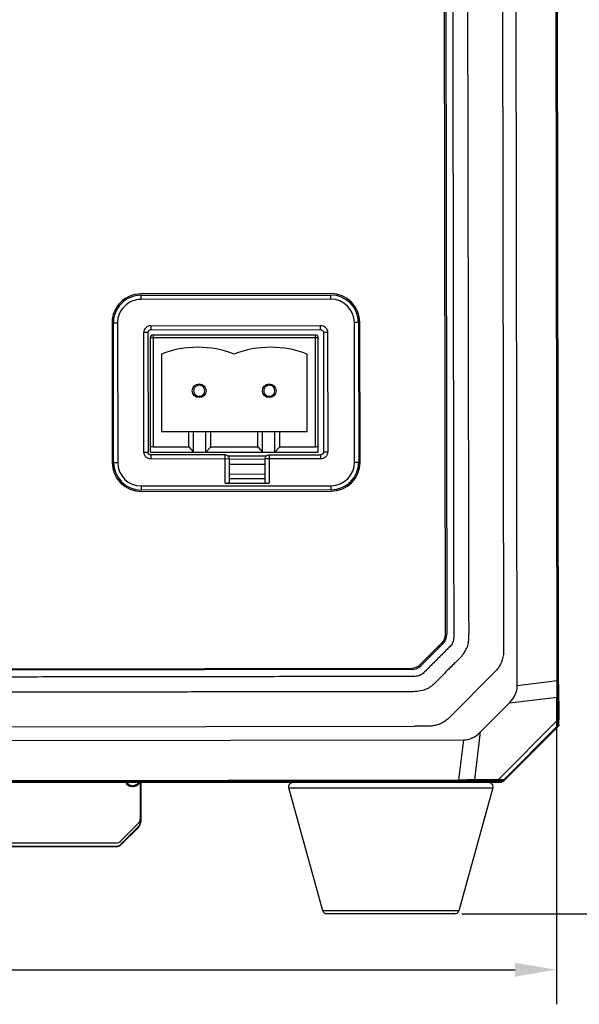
# Model space of a CAD drawing. Header units: millimetres. Extents: x -8 to 1187, y 463 to 992.
# Tile 4 of 13: x 169 to 209, y 511 to 582. Entities that reach past the tile are written whole.
import ezdxf

# ---------------------------------------------------------------- set-up
doc = ezdxf.new("R2010")
doc.units = ezdxf.units.MM
doc.header["$LTSCALE"] = 32.67
doc.header["$PDMODE"] = 3
doc.header["$PDSIZE"] = 8
doc.layers.get('0').update_dxf_attribs({"linetype": 'CONTINUOUS'})
doc.layers.get('Defpoints').update_dxf_attribs({"linetype": 'CONTINUOUS'})
doc.layers.add('00_COMPONENTS', color=7, linetype='CONTINUOUS')
doc.layers.add('51__DRAFT_DIMS', color=7, linetype='CONTINUOUS')
doc.layers.add('6文字层', color=7, linetype='CONTINUOUS', lineweight=35)
doc.styles.get("Standard").update_dxf_attribs({"font": 'simfang.ttf'})
doc.dimstyles.new('DIMSTYLE_1', dxfattribs={"dimtxt": 3, "dimasz": 3, "dimexe": 2.5, "dimexo": 0.5, "dimgap": 0.75, "dimtad": 1, "dimdsep": 46, "dimtxsty": 'STANDARD', "dimblk": '_FILLED', "dimblk1": '_FILLED', "dimblk2": '_FILLED', "dimcen": 0.09, "dimclrt": 256, "dimazin": 2, "dimtp": 0.3, "dimtm": 0.3, "dimtfac": 1, "dimtofl": 0, "dimtmove": 0, "dimatfit": 3, "dimldrblk": '_FILLED', "dimfxl": 1, "dimtolj": 1, "dimarcsym": 0})
doc.dimstyles.new('DIMSTYLE_2', dxfattribs={"dimtxt": 3, "dimasz": 3, "dimexe": 2.5, "dimexo": 0.5, "dimgap": 0.75, "dimtad": 1, "dimdec": 1, "dimdsep": 46, "dimtxsty": 'STANDARD', "dimblk": '_FILLED', "dimblk1": '_FILLED', "dimblk2": '_FILLED', "dimcen": 0.09, "dimclrt": 256, "dimazin": 2, "dimtp": 0.5, "dimtm": 0.5, "dimtfac": 1, "dimtdec": 1, "dimtofl": 0, "dimtmove": 0, "dimatfit": 3, "dimldrblk": '_FILLED', "dimfxl": 1, "dimtolj": 1, "dimarcsym": 0})

# ---------------------------------------------------------------- blocks, each defined once
blk = doc.blocks.new('_FILLED')
at = {"color": 0, "linetype": 'ByBlock'}
blk.add_solid([(0, 0), (-1, 0.167), (-1, -0.167)], dxfattribs=at)
blk = doc.blocks.new('*D7')
at = {"layer": '51__DRAFT_DIMS', "color": 0, "lineweight": -2}
for p, q in [((117.59, 532.8), (117.59, 510.649)), ((207.59, 532.8), (207.59, 510.649)), ((120.59, 513.149), (204.59, 513.149))]:
    blk.add_line(p, q, dxfattribs=at)
at = {"layer": 'Defpoints', "color": 0}
for p in [(117.59, 533.3), (207.59, 533.3), (207.59, 513.149)]:
    blk.add_point(p, dxfattribs=at)
at = {"layer": '51__DRAFT_DIMS', "color": 0, "linetype": 'ByBlock', "lineweight": -2, "xscale": 3, "yscale": 3, "zscale": 3}
for p, rotation in [((117.59, 513.149), 180.0000020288), ((207.59, 513.149), 2.0287999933e-06)]:
    blk.add_blockref('_FILLED', p, dxfattribs=dict(at, rotation=rotation))
at = {"layer": '51__DRAFT_DIMS', "insert": (155.008, 517.899), "char_height": 3, "attachment_point": 2, "rotation": 0, "line_spacing_factor": 0.9}
blk.add_mtext('\\A1;90{}{{\\H0.7x;}{}}', dxfattribs=at)
blk = doc.blocks.new('*D8')
at = {"layer": '6文字层', "color": 0, "lineweight": -2}
for p, q in [((201.073, 656.688), (221.087, 656.688)), ((218.587, 520.194), (218.587, 653.688)), ((200.722, 517.194), (221.087, 517.194))]:
    blk.add_line(p, q, dxfattribs=at)
at = {"layer": 'Defpoints', "color": 0}
for p in [(200.573, 656.688), (218.587, 656.688), (200.222, 517.194)]:
    blk.add_point(p, dxfattribs=at)
at = {"layer": '6文字层', "color": 0, "linetype": 'ByBlock', "lineweight": -2, "xscale": 3, "yscale": 3, "zscale": 3}
for p, rotation in [((218.587, 656.688), 90), ((218.587, 517.194), 270)]:
    blk.add_blockref('_FILLED', p, dxfattribs=dict(at, rotation=rotation))
at = {"layer": '6文字层', "insert": (213.837, 586.941), "char_height": 3, "attachment_point": 2, "rotation": 90, "line_spacing_factor": 0.9}
blk.add_mtext('\\A1;139.5{}{{\\H0.7x;}{}}', dxfattribs=at)

msp = doc.modelspace()

# ---------------------------------------------------------------- linework, layer by layer
at = {"layer": '00_COMPONENTS'}
for p, q in [((204.752, 533.709), (204.568, 649.878)), ((207.645, 534.065), (207.462, 649.531)), ((207.527, 649.532), (207.71, 534.065)), ((207.747, 533.815), (207.563, 649.782)), ((199.546, 537.435), (199.374, 646.125)), ((199.474, 646.125), (199.646, 537.442)), ((203.658, 591.79), (203.751, 536.171)), ((191.245, 562.086), (177.49, 562.064)), ((177.49, 561.964), (191.245, 561.986)), ((177.49, 561.964), (177.491, 561.664)), ((191.245, 561.686), (177.491, 561.664)), ((191.245, 561.686), (191.245, 561.986)), ((175.393, 559.961), (175.409, 549.861)), ((175.509, 549.861), (175.493, 559.961)), ((175.793, 559.961), (175.493, 559.961)), ((175.793, 559.961), (175.809, 549.861)), ((178.194, 559.765), (190.503, 559.784)), ((178.194, 559.765), (178.194, 559.465)), ((178.194, 559.465), (190.503, 559.484)), ((190.503, 559.484), (190.503, 559.784)), ((193.248, 559.989), (192.948, 559.988)), ((192.964, 549.888), (192.948, 559.988)), ((193.248, 559.989), (193.264, 549.889)), ((193.364, 549.889), (193.348, 559.989)), ((177.994, 559.265), (177.694, 559.264)), ((177.708, 550.61), (177.694, 559.264)), ((177.994, 559.265), (178.008, 550.61)), ((178.167, 558.907), (178.167, 550.607)), ((178.167, 558.907), (190.327, 558.907)), ((178.367, 559.107), (178.367, 551.007)), ((178.367, 559.107), (190.127, 559.107)), ((190.127, 551.007), (190.127, 559.107)), ((190.327, 550.607), (190.327, 558.907)), ((190.704, 559.285), (190.717, 550.63)), ((191.004, 559.285), (190.704, 559.285)), ((191.004, 559.285), (191.017, 550.631)), ((178.967, 557.707), (178.967, 552.107)), ((189.527, 552.107), (189.527, 557.707)), ((178.967, 552.107), (189.527, 552.107)), ((180.947, 551.007), (180.947, 552.107)), ((181.3, 550.607), (181.3, 552.107)), ((182.194, 550.607), (182.194, 552.107)), ((182.547, 551.007), (182.547, 552.107)), ((185.947, 551.007), (185.947, 552.107)), ((186.3, 550.607), (186.3, 552.107)), ((187.194, 550.607), (187.194, 552.107)), ((187.547, 551.007), (187.547, 552.107)), ((178.367, 551.007), (180.947, 551.007)), ((180.947, 551.007), (181.3, 550.607)), ((182.547, 551.007), (182.194, 550.607)), ((182.547, 551.007), (185.947, 551.007)), ((185.947, 551.007), (186.3, 550.607)), ((187.547, 551.007), (187.194, 550.607)), ((187.547, 551.007), (190.127, 551.007)), ((177.708, 550.61), (178.008, 550.61)), ((178.167, 550.607), (190.327, 550.607)), ((183.579, 550.419), (178.209, 550.41)), ((178.209, 550.41), (178.209, 550.11)), ((183.582, 548.368), (183.579, 550.419)), ((183.774, 550.346), (186.583, 550.35)), ((186.779, 550.424), (190.518, 550.43)), ((186.779, 550.424), (186.782, 548.373)), ((190.518, 550.13), (190.518, 550.43)), ((190.717, 550.63), (191.017, 550.631)), ((175.509, 549.861), (175.809, 549.861)), ((183.879, 550.119), (178.209, 550.11)), ((186.482, 550.094), (183.877, 550.09)), ((183.879, 550.119), (183.882, 548.425)), ((186.48, 549.721), (183.88, 549.716)), ((190.518, 550.13), (186.479, 550.123)), ((186.482, 548.429), (186.479, 550.123)), ((192.964, 549.888), (193.264, 549.889)), ((183.881, 549.031), (186.481, 549.036)), ((177.512, 548.164), (191.267, 548.186)), ((177.512, 548.164), (177.513, 547.864)), ((183.582, 548.368), (186.782, 548.373)), ((183.881, 548.695), (186.481, 548.7)), ((191.267, 547.886), (191.267, 548.186)), ((191.267, 547.886), (177.513, 547.864)), ((177.513, 547.764), (191.267, 547.786)), ((197.907, 535.429), (197.727, 535.247)), ((197.798, 535.177), (197.974, 535.354)), ((128.4, 534.873), (197.09, 534.982)), ((197.09, 534.882), (128.406, 534.773)), ((199.791, 531.369), (203.167, 534.755)), ((207.645, 534.065), (204.752, 533.709)), ((207.71, 534.065), (207.645, 534.065)), ((207.748, 533.696), (207.717, 533.474)), ((207.747, 533.578), (207.75, 531.661)), ((202.087, 530.361), (204.183, 532.464)), ((204.183, 532.464), (207.637, 532.888)), ((207.64, 531.199), (207.637, 532.888)), ((207.715, 531.305), (207.712, 532.995)), ((207.75, 531.661), (207.75, 531.666)), ((207.64, 531.199), (203.362, 526.908)), ((207.771, 530.909), (207.731, 530.949)), ((207.795, 531.583), (207.754, 531.583)), ((207.771, 530.909), (207.795, 531.583)), ((162.757, 530.727), (197.341, 530.78)), ((201.673, 526.905), (202.087, 530.361)), ((207.667, 530.802), (203.759, 526.882)), ((207.709, 530.757), (203.802, 526.839)), ((207.707, 530.761), (207.667, 530.802)), ((124.674, 529.667), (200.843, 529.788)), ((200.843, 529.788), (200.496, 526.893)), ((124.78, 526.672), (200.747, 526.792)), ((125.03, 526.774), (200.496, 526.893)), ((200.496, 526.829), (125.03, 526.709)), ((203.59, 526.694), (138.43, 526.694)), ((177.44, 526.694), (177.44, 523.846)), ((177.471, 526.694), (177.471, 523.833)), ((200.44, 526.694), (200.44, 526.792)), ((200.496, 526.829), (200.496, 526.893)), ((201.088, 526.823), (200.866, 526.792)), ((202.901, 526.796), (200.984, 526.793)), ((201.567, 526.83), (203.256, 526.833)), ((203.362, 526.908), (201.673, 526.905)), ((202.39, 526.694), (202.39, 526.796)), ((202.896, 526.796), (202.901, 526.796)), ((202.978, 526.793), (202.979, 526.751)), ((202.979, 526.751), (203.653, 526.777)), ((203.59, 526.694), (203.663, 526.767)), ((203.613, 526.818), (203.653, 526.777)), ((203.799, 526.84), (203.759, 526.882)), ((176.843, 526.409), (176.897, 526.463)), ((176.94, 526.409), (176.843, 526.409)), ((176.94, 526.409), (176.897, 526.463)), ((188.194, 526.313), (202.983, 526.313)), ((190.666, 517.413), (188.194, 526.313)), ((202.983, 526.313), (200.511, 517.413)), ((177.44, 524.079), (177.471, 524.066)), ((177.471, 523.833), (177.44, 523.846)), ((177.293, 523.725), (176.037, 522.469)), ((176.037, 522.236), (177.293, 523.492)), ((177.325, 523.479), (176.059, 522.214)), ((177.325, 523.479), (177.293, 523.492)), ((175.683, 522.322), (149.497, 522.322)), ((149.497, 522.089), (175.683, 522.089)), ((175.683, 522.058), (149.497, 522.058)), ((175.683, 522.058), (175.683, 522.089)), ((176.059, 522.214), (176.037, 522.236)), ((200.511, 517.413), (190.666, 517.413)), ((200.222, 517.194), (190.956, 517.194))]:
    msp.add_line(p, q, dxfattribs=at)
for points in [[(207.75, 531.644), (207.75, 531.664), (207.75, 531.665)], [(207.751, 531.607), (207.751, 531.607), (207.751, 531.609), (207.751, 531.612), (207.751, 531.616), (207.751, 531.621), (207.75, 531.628), (207.75, 531.635), (207.75, 531.644)], [(202.896, 526.796), (202.914, 526.796), (202.922, 526.796), (202.929, 526.796), (202.935, 526.796), (202.941, 526.796), (202.946, 526.796), (202.95, 526.795), (202.953, 526.795), (202.953, 526.795)]]:
    msp.add_lwpolyline(points, dxfattribs=at)
for centre in [(181.707, 555.057), (186.787, 555.057)]:
    msp.add_circle(centre, 0.5, dxfattribs=at)
for centre, radius, start, end in [((177.493, 559.964), 2.1, 90.09088, 180.09088), ((177.493, 559.964), 2, 90.09088, 180.09088), ((177.493, 559.964), 1.7, 90.09088, 180.09088), ((191.248, 559.986), 2.1, 0.09088, 90.09088), ((191.248, 559.986), 2, 0.09088, 90.09088), ((191.248, 559.986), 1.7, 0.09088, 90.09088), ((178.194, 559.265), 0.5, 90.09088, 180.09088), ((178.194, 559.265), 0.2, 90.09088, 180.09088), ((178.367, 558.907), 0.2, 90, 180), ((190.127, 558.907), 0.2, 0, 90), ((181.607, 550.987), 7.22, 68.5511, 111.4489), ((186.887, 550.987), 7.22, 68.5511, 111.4489), ((177.509, 549.864), 2.1, 180.09088, 270.09088), ((177.509, 549.864), 2, 180.09088, 270.09088), ((177.509, 549.864), 1.7, 180.09088, 270.09088), ((191.264, 549.886), 2.1, 270.09088, 0.09088), ((191.264, 549.886), 2, 270.09088, 0.09088), ((191.264, 549.886), 1.7, 270.09088, 0.09088), ((198.646, 537.434), 0.9, 312.745, 0.09088), ((198.646, 537.44), 1, 315.07152, 0.09088), ((173.15, 562.948), 37.066, 314.61991, 314.9247), ((184.692, 551.366), 20.715, 314.9452, 315.0603), ((197.089, 535.882), 0.9, 270.09088, 315.12719), ((197.089, 535.882), 1, 270.09088, 315.17769), ((215.46, 533.832), 7.713, 180.12462, 180.73137), ((214.402, 533.547), 6.655, 178.71428, 179.07957), ((212.582, 533.575), 4.835, 179.06586, 179.96507), ((213.678, 533.81), 5.931, 180.74268, 181.1032), ((188.483, 526.394), 0.3, 90, 195.52411), ((200.76, 520.128), 6.665, 89.08759, 90.11061), ((201.036, 520.153), 6.641, 91.09949, 91.46456), ((201.003, 521.887), 4.906, 90.22438, 91.11173), ((202.694, 526.394), 0.3, 344.47589, 90), ((203.655, 526.996), 0.218, 298.23911, 303.76202), ((203.643, 526.988), 0.218, 307.50115, 316.87413), ((175.683, 522.823), 0.501, 270, 315), ((175.683, 522.59), 0.501, 270, 315), ((175.683, 522.59), 0.532, 270, 315), ((190.956, 517.494), 0.3, 195.52411, 270), ((200.222, 517.494), 0.3, 270, 344.47589)]:
    msp.add_arc(centre, radius, start, end, dxfattribs=at)
for centre, major_axis, ratio, start_param, end_param in [((178.367, 550.967), (0.2, 0), 0.2, 1.570796, 3.141593), ((190.127, 550.967), (0.2, 0), 0.2, 0, 1.570796), ((183.582, 548.425), (0.3, 0), 0.189448, -1.570796, 0), ((186.782, 548.43), (0.3, 0), 0.189448, -3.141593, -1.570796), ((201.924, 533.533), (2.818, 0.346), 0.704519, -0.732299, -0.085265), ((201.01, 532.616), (0.337, 2.819), 0.704519, -3.056327, -2.409293), ((176.843, 526.909), (0.354, 0.354), 0.999695, 2.801814, 3.926839), ((176.94, 526.909), (0.354, -0.354), 0.999695, -0.785246, 0.339778), ((176.94, 524.079), (0.462, -0.191), 0.999822, -0.392636, 0.392636), ((176.94, 523.846), (0.462, -0.191), 0.999822, -0.392636, 0.392636), ((176.971, 523.833), (0.462, -0.191), 0.999822, -0.392636, 0.392636), ((176.971, 524.066), (0.462, -0.191), 0.999822, 0.302022, 0.392636)]:
    msp.add_ellipse(centre, major_axis=major_axis, ratio=ratio, start_param=start_param, end_param=end_param, dxfattribs=at)
for points, knots in [([(197.337, 534.382), (197.216, 534.375), (196.973, 534.374), (196.487, 534.374), (195.879, 534.373), (195.151, 534.372), (194.179, 534.371), (192.964, 534.37), (191.506, 534.368), (190.049, 534.366), (188.105, 534.364), (185.676, 534.361), (182.761, 534.357), (178.873, 534.352), (174.015, 534.345), (168.184, 534.336), (162.353, 534.327), (157.495, 534.319), (153.607, 534.313), (150.692, 534.308), (147.777, 534.303), (144.862, 534.298), (141.946, 534.293), (139.031, 534.288), (136.601, 534.284), (134.658, 534.281), (133.2, 534.279), (131.986, 534.277), (131.014, 534.275), (130.406, 534.274), (129.921, 534.273), (129.556, 534.273), (129.192, 534.272), (128.888, 534.272), (128.645, 534.271), (128.463, 534.271), (128.281, 534.27), (128.129, 534.271), (128.008, 534.284), (127.919, 534.305), (127.833, 534.336), (127.749, 534.372), (127.67, 534.418), (127.573, 534.492), (127.418, 534.638), (127.204, 534.853), (126.948, 535.113), (126.691, 535.371), (126.433, 535.628), (126.174, 535.885), (125.959, 536.099), (125.786, 536.27), (125.657, 536.398), (125.53, 536.53), (125.432, 536.685), (125.37, 536.858), (125.346, 537.04), (125.342, 537.222), (125.336, 537.586), (125.339, 538.133), (125.337, 538.862), (125.336, 539.59), (125.335, 540.319), (125.334, 541.291), (125.333, 542.506), (125.331, 543.963), (125.329, 545.421), (125.327, 546.879), (125.324, 548.822), (125.321, 551.252), (125.317, 554.167), (125.313, 557.082), (125.309, 559.998), (125.303, 563.885), (125.296, 568.744), (125.287, 574.574), (125.276, 582.348), (125.263, 590.122), (125.251, 597.897), (125.241, 603.727), (125.232, 609.558), (125.222, 615.389), (125.214, 620.247), (125.208, 624.134), (125.203, 627.05), (125.198, 629.965), (125.194, 632.88), (125.19, 635.31), (125.186, 637.253), (125.184, 638.711), (125.182, 640.169), (125.18, 641.383), (125.178, 642.355), (125.177, 643.084), (125.176, 643.813), (125.175, 644.542), (125.174, 645.149), (125.173, 645.574), (125.173, 645.817), (125.172, 645.999), (125.173, 646.181), (125.172, 646.364), (125.217, 646.542), (125.313, 646.767), (125.528, 646.989), (125.785, 647.245), (126.045, 647.501), (126.303, 647.758), (126.56, 648.016), (126.816, 648.275), (127.028, 648.493), (127.199, 648.665), (127.329, 648.793), (127.443, 648.894), (127.545, 648.961), (127.656, 649.011), (127.801, 649.061), (127.923, 649.07), (127.983, 649.072)], [0, 0, 0, 0, 0.001953, 0.003906, 0.007812, 0.011719, 0.015625, 0.023437, 0.03125, 0.039062, 0.046875, 0.0625, 0.078125, 0.09375, 0.125, 0.15625, 0.1875, 0.21875, 0.234375, 0.25, 0.265625, 0.28125, 0.296875, 0.3125, 0.328125, 0.335937, 0.34375, 0.351562, 0.355469, 0.359375, 0.361328, 0.363281, 0.365234, 0.367188, 0.368164, 0.369141, 0.370117, 0.371095, 0.371582, 0.37207, 0.37256, 0.37305, 0.373538, 0.374026, 0.375004, 0.376957, 0.37891, 0.380863, 0.382816, 0.384769, 0.386723, 0.387699, 0.388676, 0.389653, 0.390629, 0.391607, 0.392582, 0.39356, 0.394536, 0.398442, 0.402348, 0.406255, 0.410161, 0.414067, 0.42188, 0.429692, 0.437505, 0.445317, 0.45313, 0.468755, 0.48438, 0.500005, 0.51563, 0.531255, 0.562505, 0.593755, 0.625005, 0.687505, 0.718755, 0.750005, 0.781255, 0.812505, 0.843755, 0.85938, 0.875005, 0.89063, 0.906255, 0.92188, 0.929692, 0.937505, 0.945317, 0.95313, 0.957036, 0.960942, 0.964848, 0.968755, 0.972661, 0.974614, 0.975591, 0.976567, 0.977544, 0.97852, 0.979497, 0.980472, 0.982422, 0.984375, 0.986328, 0.988281, 0.990234, 0.992187, 0.99414, 0.995117, 0.996093, 0.997071, 0.997558, 0.998047, 0.999024, 1, 1, 1, 1]), ([(127.983, 649.072), (128.105, 649.075), (128.348, 649.074), (128.834, 649.075), (129.441, 649.076), (130.17, 649.077), (131.142, 649.079), (132.356, 649.08), (134.3, 649.083), (136.729, 649.087), (139.645, 649.091), (142.56, 649.096), (146.447, 649.102), (151.306, 649.109), (157.137, 649.118), (162.967, 649.127), (167.826, 649.135), (171.713, 649.141), (174.628, 649.146), (177.544, 649.151), (180.459, 649.156), (183.374, 649.16), (186.29, 649.165), (188.719, 649.169), (190.663, 649.173), (192.12, 649.175), (193.335, 649.177), (194.307, 649.179), (194.914, 649.18), (195.4, 649.181), (195.764, 649.181), (196.129, 649.182), (196.433, 649.182), (196.676, 649.183), (196.858, 649.183), (197.04, 649.183), (197.282, 649.185), (197.586, 649.106), (197.862, 648.859), (198.116, 648.601), (198.372, 648.341), (198.629, 648.083), (198.887, 647.826), (199.146, 647.569), (199.362, 647.355), (199.534, 647.184), (199.663, 647.056), (199.792, 646.926), (199.886, 646.768), (199.953, 646.597), (199.973, 646.415), (199.979, 646.233), (199.983, 645.868), (199.982, 645.322), (199.983, 644.593), (199.984, 643.864), (199.985, 643.135), (199.986, 642.163), (199.988, 640.949), (199.99, 639.491), (199.992, 638.033), (199.994, 636.576), (199.996, 634.632), (199.999, 632.203), (200.003, 629.287), (200.007, 626.372), (200.012, 623.457), (200.017, 619.57), (200.024, 614.711), (200.033, 608.88), (200.045, 601.106), (200.057, 593.332), (200.07, 585.558), (200.079, 579.727), (200.089, 573.896), (200.098, 568.066), (200.106, 563.207), (200.112, 559.32), (200.117, 556.405), (200.122, 553.489), (200.127, 550.574), (200.131, 548.144), (200.134, 546.201), (200.136, 544.743), (200.139, 543.286), (200.141, 542.071), (200.142, 541.099), (200.143, 540.37), (200.145, 539.641), (200.146, 538.913), (200.147, 538.305), (200.148, 537.88), (200.148, 537.637), (200.148, 537.455), (200.148, 537.273), (200.148, 537.09), (200.103, 536.912), (200.032, 536.743), (199.919, 536.598), (199.751, 536.423), (199.535, 536.209), (199.276, 535.953), (199.018, 535.696), (198.761, 535.438), (198.504, 535.179), (198.29, 534.963), (198.119, 534.791), (197.992, 534.661), (197.855, 534.539), (197.694, 534.451), (197.519, 534.394), (197.398, 534.385), (197.337, 534.382)], [0, 0, 0, 0, 0.001953, 0.003906, 0.007813, 0.011719, 0.015625, 0.023438, 0.031251, 0.046876, 0.062501, 0.078127, 0.093752, 0.125003, 0.156253, 0.187504, 0.218754, 0.23438, 0.250005, 0.26563, 0.281256, 0.296881, 0.312506, 0.328132, 0.335944, 0.343757, 0.35157, 0.355476, 0.359382, 0.361335, 0.363289, 0.365242, 0.367195, 0.368171, 0.369148, 0.370124, 0.371102, 0.373045, 0.374991, 0.376944, 0.378897, 0.38085, 0.382804, 0.384757, 0.38671, 0.387686, 0.388663, 0.38964, 0.390616, 0.391593, 0.392569, 0.393546, 0.394522, 0.398428, 0.402335, 0.406241, 0.410147, 0.414054, 0.421866, 0.429679, 0.437492, 0.445304, 0.453117, 0.468742, 0.484368, 0.499993, 0.515618, 0.531244, 0.562494, 0.593745, 0.624996, 0.687497, 0.718747, 0.749998, 0.781249, 0.812499, 0.84375, 0.859375, 0.875001, 0.890626, 0.906251, 0.921876, 0.929689, 0.937502, 0.945314, 0.953127, 0.957033, 0.96094, 0.964846, 0.968752, 0.972659, 0.974612, 0.975588, 0.976565, 0.977541, 0.978519, 0.979494, 0.98047, 0.981447, 0.982423, 0.984376, 0.986329, 0.988283, 0.990236, 0.992189, 0.994142, 0.995119, 0.996095, 0.997071, 0.998047, 0.999023, 1, 1, 1, 1]), ([(201.247, 537.202), (201.253, 537.344), (201.255, 537.629), (201.253, 538.197), (201.252, 538.908), (201.25, 539.761), (201.248, 540.898), (201.246, 542.32), (201.243, 544.025), (201.24, 545.731), (201.235, 548.005), (201.23, 550.848), (201.224, 554.26), (201.215, 558.809), (201.205, 564.494), (201.192, 571.317), (201.18, 578.14), (201.169, 583.826), (201.162, 588.375), (201.161, 590.649), (201.159, 591.787)], [0, 0, 0, 0, 0.007812, 0.015626, 0.03125, 0.046875, 0.0625, 0.09375, 0.125, 0.15625, 0.1875, 0.25, 0.3125, 0.375, 0.5, 0.625, 0.75, 0.875, 0.9375, 1, 1, 1, 1]), ([(190.503, 559.784), (190.568, 559.784), (190.699, 559.759), (190.81, 559.685), (190.856, 559.639)], [0, 0, 0, 0, 0.499988, 1, 1, 1, 1]), ([(190.503, 559.484), (190.554, 559.485), (190.661, 559.442), (190.704, 559.336), (190.704, 559.285)], [0, 0, 0, 0, 0.500334, 1, 1, 1, 1]), ([(190.856, 559.639), (190.902, 559.593), (190.978, 559.482), (191.003, 559.35), (191.004, 559.285)], [0, 0, 0, 0, 0.500005, 1, 1, 1, 1]), ([(182.056, 555.253), (182.022, 555.314), (181.917, 555.418), (181.705, 555.477), (181.494, 555.416), (181.39, 555.311), (181.356, 555.25)], [0, 0, 0, 0, 0.250007, 0.500064, 0.750098, 1, 1, 1, 1]), ([(187.136, 555.253), (187.102, 555.314), (186.997, 555.418), (186.785, 555.477), (186.574, 555.416), (186.47, 555.311), (186.436, 555.25)], [0, 0, 0, 0, 0.250007, 0.500064, 0.750098, 1, 1, 1, 1]), ([(181.358, 554.861), (181.392, 554.8), (181.497, 554.695), (181.709, 554.636), (181.92, 554.698), (182.024, 554.803), (182.058, 554.864)], [0, 0, 0, 0, 0.250007, 0.500064, 0.750098, 1, 1, 1, 1]), ([(186.438, 554.861), (186.472, 554.8), (186.577, 554.695), (186.789, 554.636), (187, 554.698), (187.104, 554.803), (187.138, 554.864)], [0, 0, 0, 0, 0.250007, 0.500064, 0.750098, 1, 1, 1, 1]), ([(177.855, 550.256), (177.809, 550.302), (177.734, 550.413), (177.709, 550.545), (177.708, 550.61)], [0, 0, 0, 0, 0.500005, 1, 1, 1, 1]), ([(178.209, 550.11), (178.144, 550.111), (178.013, 550.135), (177.901, 550.21), (177.855, 550.256)], [0, 0, 0, 0, 0.499993, 1, 1, 1, 1]), ([(178.209, 550.41), (178.157, 550.41), (178.051, 550.453), (178.008, 550.559), (178.008, 550.61)], [0, 0, 0, 0, 0.500177, 1, 1, 1, 1]), ([(183.579, 550.419), (183.655, 550.419), (183.815, 550.355), (183.879, 550.196), (183.879, 550.119)], [0, 0, 0, 0, 0.500027, 1, 1, 1, 1]), ([(186.479, 550.123), (186.479, 550.2), (186.543, 550.359), (186.702, 550.424), (186.779, 550.424)], [0, 0, 0, 0, 0.499973, 1, 1, 1, 1]), ([(190.717, 550.63), (190.718, 550.579), (190.675, 550.473), (190.569, 550.43), (190.518, 550.43)], [0, 0, 0, 0, 0.500253, 1, 1, 1, 1]), ([(190.872, 550.277), (190.826, 550.231), (190.715, 550.156), (190.583, 550.131), (190.518, 550.13)], [0, 0, 0, 0, 0.500006, 1, 1, 1, 1]), ([(191.017, 550.631), (191.017, 550.566), (190.992, 550.434), (190.918, 550.323), (190.872, 550.277)], [0, 0, 0, 0, 0.49999, 1, 1, 1, 1]), ([(199.257, 536.773), (199.234, 536.751), (199.179, 536.702), (199.125, 536.649), (199.095, 536.619)], [0, 0, 0, 0, 0.440421, 1, 1, 1, 1]), ([(200.663, 535.784), (200.749, 535.883), (200.916, 536.085), (201.112, 536.429), (201.222, 536.81), (201.241, 537.072), (201.247, 537.202)], [0, 0, 0, 0, 0.249947, 0.50006, 0.749907, 1, 1, 1, 1]), ([(199.095, 536.619), (199.054, 536.578), (198.949, 536.472), (198.79, 536.316), (198.619, 536.145), (198.465, 535.992), (198.326, 535.852), (198.199, 535.724), (198.083, 535.607), (197.987, 535.51), (197.93, 535.452), (197.907, 535.429)], [0, 0, 0, 0, 0.10191, 0.260343, 0.402914, 0.531815, 0.648967, 0.756091, 0.853817, 0.942327, 1, 1, 1, 1]), ([(197.974, 535.354), (198.32, 535.705), (198.723, 536.111), (199.131, 536.512), (199.185, 536.565)], [0, 0, 0, 0, 0.866855, 1, 1, 1, 1]), ([(203.751, 536.171), (203.752, 535.911), (203.646, 535.385), (203.351, 534.938), (203.167, 534.755)], [0, 0, 0, 0, 0.500058, 1, 1, 1, 1]), ([(200.662, 535.785), (200.588, 535.7), (200.428, 535.541), (200.185, 535.305), (199.945, 535.067), (199.625, 534.749), (199.307, 534.429), (198.991, 534.107), (198.833, 533.945), (198.75, 533.869)], [0, 0, 0, 0, 0.124973, 0.250017, 0.374992, 0.499997, 0.749989, 0.875009, 1, 1, 1, 1]), ([(198.75, 533.869), (198.654, 533.781), (198.458, 533.607), (197.995, 533.356), (197.598, 533.301), (197.339, 533.282)], [0, 0, 0, 0, 0.250575, 0.500499, 1, 1, 1, 1]), ([(207.651, 533.419), (207.65, 533.47), (207.648, 533.686), (207.646, 533.901), (207.645, 534.065)], [0, 0, 0, 0, 0.23733, 1, 1, 1, 1]), ([(207.717, 533.474), (207.716, 533.521), (207.712, 533.718), (207.71, 533.915), (207.71, 534.065)], [0, 0, 0, 0, 0.237213, 1, 1, 1, 1]), ([(197.339, 533.282), (197.159, 533.268), (196.798, 533.275), (196.258, 533.262), (195.718, 533.27), (195.267, 533.268), (194.907, 533.264), (194.547, 533.266), (194.097, 533.27), (193.556, 533.261), (192.836, 533.27), (192.115, 533.261), (191.395, 533.266), (190.854, 533.263), (190.314, 533.262), (189.593, 533.265), (188.693, 533.26), (187.612, 533.262), (186.171, 533.258), (183.649, 533.257), (181.127, 533.254), (178.965, 533.25), (177.884, 533.252), (176.804, 533.245), (175.723, 533.25), (174.642, 533.244), (173.561, 533.243), (172.48, 533.246), (171.039, 533.235), (169.598, 533.243), (168.157, 533.233), (167.076, 533.235), (165.995, 533.236), (164.554, 533.228), (163.474, 533.231), (162.753, 533.23)], [0, 0, 0, 0, 0.015623, 0.031249, 0.046872, 0.062497, 0.070309, 0.078121, 0.093746, 0.109371, 0.124996, 0.156246, 0.171871, 0.187496, 0.203121, 0.218746, 0.249996, 0.281246, 0.312497, 0.374997, 0.499998, 0.531248, 0.562498, 0.593748, 0.624998, 0.656248, 0.687499, 0.718749, 0.749999, 0.812499, 0.843749, 0.874999, 0.906249, 0.9375, 1, 1, 1, 1]), ([(207.637, 532.888), (207.638, 532.928), (207.642, 533.105), (207.647, 533.282), (207.651, 533.419)], [0, 0, 0, 0, 0.221163, 1, 1, 1, 1]), ([(207.717, 533.474), (207.717, 533.469), (207.704, 533.441), (207.674, 533.427), (207.651, 533.419)], [0, 0, 0, 0, 0.175925, 1, 1, 1, 1]), ([(207.712, 532.995), (207.712, 533.03), (207.713, 533.19), (207.715, 533.35), (207.717, 533.474)], [0, 0, 0, 0, 0.222332, 1, 1, 1, 1]), ([(207.712, 532.995), (207.711, 532.974), (207.694, 532.93), (207.658, 532.9), (207.637, 532.888)], [0, 0, 0, 0, 0.471375, 1, 1, 1, 1]), ([(207.75, 531.661), (207.75, 531.644), (207.751, 531.618), (207.75, 531.592), (207.753, 531.584)], [0, 0, 0, 0, 0.686899, 1, 1, 1, 1]), ([(199.791, 531.369), (199.715, 531.292), (199.548, 531.151), (199.269, 530.98), (198.965, 530.859), (198.643, 530.801), (198.317, 530.78), (197.883, 530.776), (197.558, 530.785), (197.341, 530.78)], [0, 0, 0, 0, 0.124961, 0.250276, 0.375287, 0.500175, 0.62534, 0.750207, 1, 1, 1, 1]), ([(207.715, 531.305), (207.714, 531.295), (207.704, 531.251), (207.67, 531.215), (207.64, 531.199)], [0, 0, 0, 0, 0.234836, 1, 1, 1, 1]), ([(207.667, 530.802), (207.664, 530.805), (207.662, 530.817), (207.658, 530.839), (207.654, 530.874), (207.649, 530.942), (207.644, 531.052), (207.641, 531.146), (207.64, 531.199)], [0, 0, 0, 0, 0.028065, 0.086378, 0.174611, 0.291334, 0.601974, 1, 1, 1, 1]), ([(207.731, 530.949), (207.728, 530.951), (207.726, 530.962), (207.723, 530.982), (207.721, 531.014), (207.718, 531.075), (207.716, 531.174), (207.715, 531.258), (207.715, 531.305)], [0, 0, 0, 0, 0.028376, 0.087374, 0.175928, 0.29234, 0.60147, 1, 1, 1, 1]), ([(207.753, 531.584), (207.753, 531.584), (207.753, 531.584), (207.754, 531.583), (207.754, 531.583)], [0, 0, 0, 0, 0.642476, 1, 1, 1, 1]), ([(207.707, 530.761), (207.707, 530.761), (207.709, 530.762), (207.707, 530.76), (207.708, 530.76)], [0, 0, 0, 0, 0.496795, 1, 1, 1, 1]), ([(207.708, 530.76), (207.708, 530.759), (207.707, 530.758), (207.708, 530.757), (207.709, 530.757)], [0, 0, 0, 0, 0.607344, 1, 1, 1, 1]), ([(207.771, 530.909), (207.771, 530.877), (207.762, 530.833), (207.741, 530.795), (207.734, 530.786)], [0, 0, 0, 0, 0.741553, 1, 1, 1, 1]), ([(176.477, 526.693), (176.521, 526.624), (176.646, 526.506), (176.812, 526.463), (176.894, 526.463)], [0, 0, 0, 0, 0.499936, 1, 1, 1, 1]), ([(177.307, 526.693), (177.263, 526.625), (177.14, 526.507), (176.975, 526.465), (176.894, 526.463)], [0, 0, 0, 0, 0.500043, 1, 1, 1, 1]), ([(200.496, 526.893), (200.552, 526.893), (200.767, 526.893), (200.983, 526.891), (201.142, 526.89)], [0, 0, 0, 0, 0.259266, 1, 1, 1, 1]), ([(200.496, 526.829), (200.548, 526.829), (200.745, 526.829), (200.942, 526.826), (201.088, 526.823)], [0, 0, 0, 0, 0.259503, 1, 1, 1, 1]), ([(201.088, 526.823), (201.093, 526.824), (201.121, 526.836), (201.134, 526.867), (201.142, 526.89)], [0, 0, 0, 0, 0.181253, 1, 1, 1, 1]), ([(201.088, 526.823), (201.132, 526.824), (201.292, 526.828), (201.451, 526.83), (201.567, 526.83)], [0, 0, 0, 0, 0.276978, 1, 1, 1, 1]), ([(201.673, 526.905), (201.634, 526.904), (201.457, 526.899), (201.28, 526.894), (201.142, 526.89)], [0, 0, 0, 0, 0.221164, 1, 1, 1, 1]), ([(201.673, 526.905), (201.661, 526.885), (201.632, 526.849), (201.588, 526.831), (201.567, 526.83)], [0, 0, 0, 0, 0.528625, 1, 1, 1, 1]), ([(202.879, 526.805), (202.889, 526.788), (202.919, 526.76), (202.959, 526.751), (202.979, 526.751)], [0, 0, 0, 0, 0.49974, 1, 1, 1, 1]), ([(202.901, 526.796), (202.918, 526.796), (202.943, 526.795), (202.97, 526.796), (202.977, 526.794)], [0, 0, 0, 0, 0.686929, 1, 1, 1, 1]), ([(202.977, 526.794), (202.978, 526.793), (202.978, 526.793), (202.978, 526.793), (202.978, 526.793)], [0, 0, 0, 0, 0.642637, 1, 1, 1, 1]), ([(203.362, 526.908), (203.357, 526.897), (203.331, 526.861), (203.289, 526.835), (203.256, 526.833)], [0, 0, 0, 0, 0.270319, 1, 1, 1, 1]), ([(203.256, 526.833), (203.304, 526.833), (203.388, 526.832), (203.487, 526.83), (203.548, 526.827), (203.579, 526.825), (203.599, 526.822), (203.611, 526.82), (203.613, 526.818)], [0, 0, 0, 0, 0.398531, 0.70766, 0.824073, 0.912627, 0.971624, 1, 1, 1, 1]), ([(203.759, 526.882), (203.757, 526.885), (203.745, 526.887), (203.722, 526.891), (203.687, 526.894), (203.619, 526.899), (203.509, 526.904), (203.415, 526.907), (203.362, 526.908)], [0, 0, 0, 0, 0.028066, 0.08638, 0.174612, 0.29133, 0.601967, 1, 1, 1, 1]), ([(203.799, 526.84), (203.799, 526.84), (203.802, 526.842), (203.799, 526.839), (203.798, 526.838)], [0, 0, 0, 0, 0.324195, 1, 1, 1, 1]), ([(203.798, 526.838), (203.799, 526.838), (203.8, 526.838), (203.802, 526.838), (203.802, 526.839)], [0, 0, 0, 0, 0.383534, 1, 1, 1, 1])]:
    msp.add_open_spline(points, degree=3, knots=knots, dxfattribs=at)
for points in [[(181.356, 555.25), (181.324, 555.192), (181.307, 555.123), (181.307, 555.057)], [(182.107, 555.057), (182.107, 555.124), (182.089, 555.194), (182.056, 555.253)], [(186.436, 555.25), (186.404, 555.192), (186.387, 555.123), (186.387, 555.057)], [(187.187, 555.057), (187.187, 555.124), (187.169, 555.194), (187.136, 555.253)], [(181.307, 555.057), (181.307, 554.989), (181.325, 554.92), (181.358, 554.861)], [(182.058, 554.864), (182.09, 554.922), (182.107, 554.991), (182.107, 555.057)], [(186.387, 555.057), (186.387, 554.989), (186.405, 554.92), (186.438, 554.861)], [(187.138, 554.864), (187.17, 554.922), (187.187, 554.991), (187.187, 555.057)], [(207.795, 531.583), (207.796, 531.618), (207.778, 531.656), (207.75, 531.677)], [(207.667, 530.802), (207.704, 530.84), (207.729, 530.895), (207.731, 530.949)], [(207.706, 530.754), (207.716, 530.764), (207.726, 530.774), (207.734, 530.786)], [(202.959, 526.794), (202.965, 526.793), (202.972, 526.793), (202.978, 526.793)], [(203.613, 526.818), (203.666, 526.82), (203.722, 526.845), (203.759, 526.882)], [(203.653, 526.777), (203.689, 526.778), (203.726, 526.787), (203.758, 526.804)]]:
    msp.add_open_spline(points, degree=3, dxfattribs=at)

# ---------------------------------------------------------------- dimensions: what is measured, and where the dimension line sits
at = {"layer": '51__DRAFT_DIMS'}
dim = msp.add_linear_dim(base=(207.59, 513.149), p1=(117.59, 533.3), p2=(207.59, 533.3), angle=0, text='<>{}{{\\H0.7x;}{}}', dimstyle='DIMSTYLE_1', dxfattribs=at)
dim.commit()
dim.dimension.update_dxf_attribs({"geometry": '*D7', "text_midpoint": (155.008, 513.149), "dimtype": 160})
at = {"layer": '6文字层', "color": 0}
dim = msp.add_linear_dim(base=(218.587, 656.688), p1=(200.222, 517.194), p2=(200.573, 656.688), angle=90, text='<>{}{{\\H0.7x;}{}}', dimstyle='DIMSTYLE_2', override={"dimtxsty": 'STANDARD'}, dxfattribs=at)
dim.commit()
dim.dimension.update_dxf_attribs({"geometry": '*D8', "text_midpoint": (215.837, 586.941)})

doc.saveas('drawing.dxf')
